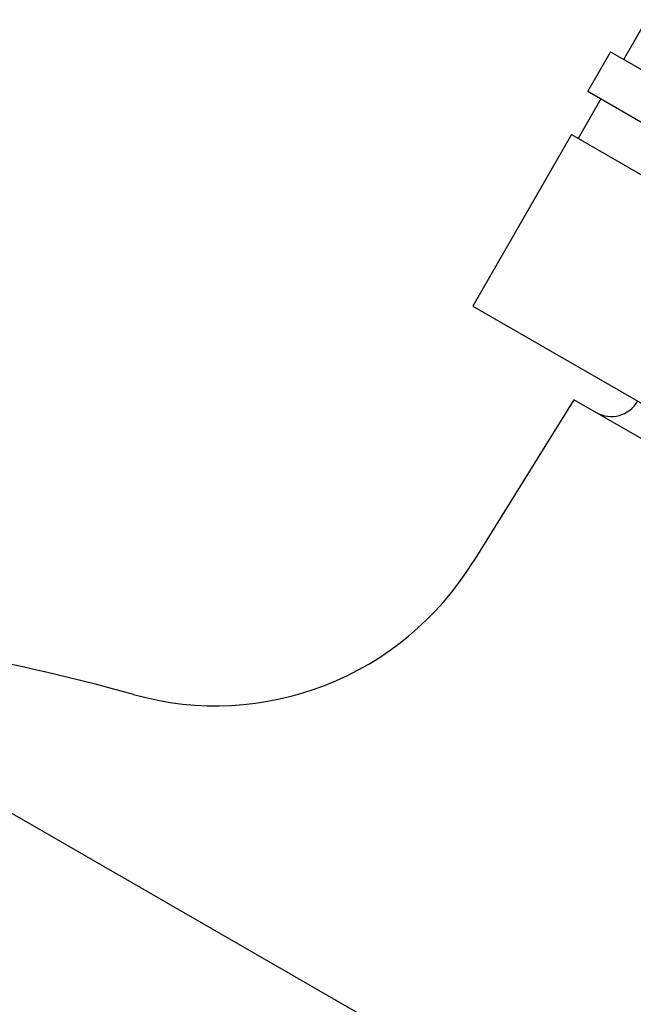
# Model space of a CAD drawing. Header units: millimetres. Extents: x 1087 to 3603, y 461 to 1487.
# Tile 3 of 20: x 1232 to 1273, y 927 to 992. Entities that reach past the tile are written whole.
import ezdxf

# ---------------------------------------------------------------- set-up
doc = ezdxf.new("R2010")
doc.units = ezdxf.units.MM
doc.layers.add('DETAIL', color=2, linetype='Continuous')

msp = doc.modelspace()

# ---------------------------------------------------------------- linework, layer by layer
at = {"layer": 'DETAIL'}
for p, q in [((1273.439, 991.904), (1271.942, 989.304)), ((1271.075, 989.803), (1269.578, 987.204)), ((1271.075, 989.803), (1298.825, 973.819)), ((1270.444, 986.705), (1268.947, 984.105)), ((1269.578, 987.204), (1297.328, 971.219)), ((1268.513, 984.355), (1262.025, 973.09)), ((1268.513, 984.355), (1333.503, 946.92)), ((1262.025, 973.09), (1327.014, 935.655)), ((1268.672, 966.953), (1262.045, 956.306)), ((1318.37, 938.326), (1268.672, 966.953)), ((1351.469, 870.818), (1193.67, 961.713))]:
    msp.add_line(p, q, dxfattribs=at)
for centre, radius, start, end in [((1271.123, 967.849), 2, 240.05732, 330.05732), ((1245.131, 966.708), 19.856, 254.26117, 328.40851), ((1199.536, 801.341), 151.682, 74.6281, 84.69949)]:
    msp.add_arc(centre, radius, start, end, dxfattribs=at)

doc.saveas('drawing.dxf')
